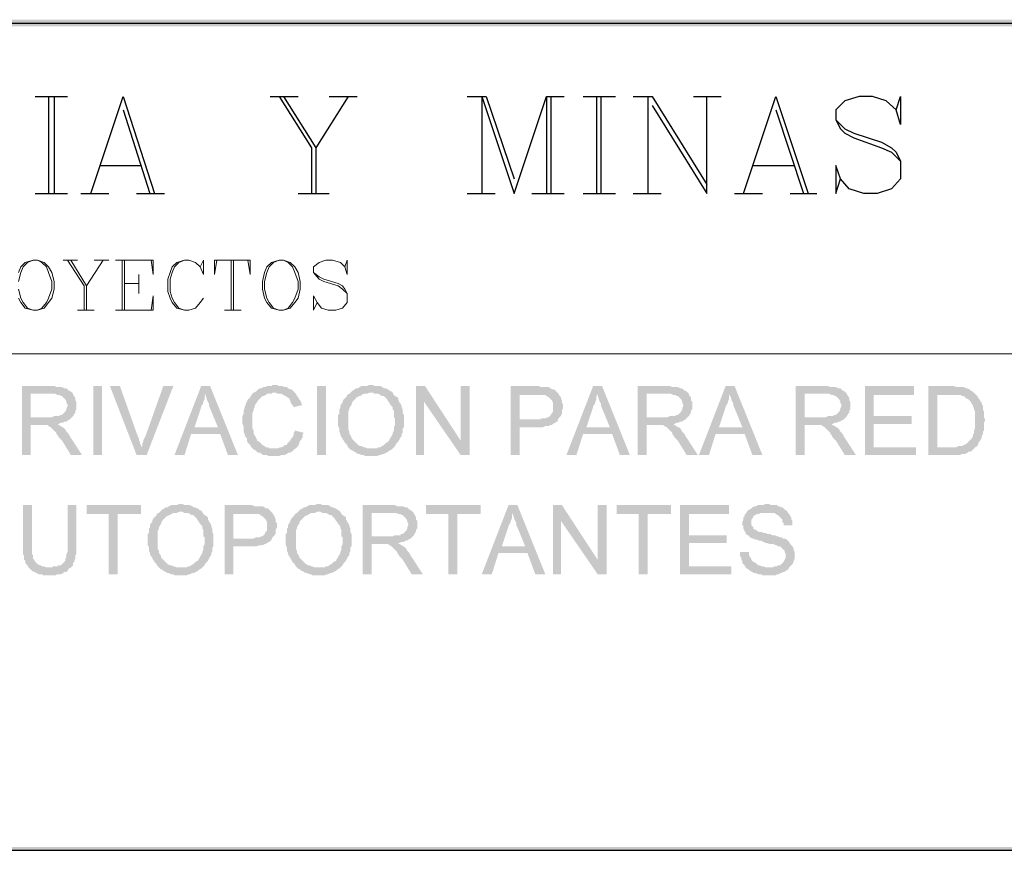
# Model space of a CAD drawing. Header units: millimetres. Extents: x 7 to 3083, y -677 to 294.
# Tile 204 of 256: x 1729 to 1766, y 3 to 35. Entities that reach past the tile are written whole.
import ezdxf

# ---------------------------------------------------------------- set-up
doc = ezdxf.new("R2010")
doc.units = ezdxf.units.MM
for name, color, linetype, lineweight in [('DGE_CONTORNOS', 7, 'Continuous', 0), ('DGE_DATOS', 7, 'Continuous', 0), ('DGE_RELLENO', 7, 'Continuous', 0)]:
    doc.layers.add(name, color=color, linetype=linetype, lineweight=lineweight)

# ---------------------------------------------------------------- blocks, each defined once
blk = doc.blocks.new('DGE_BT_006')
at = {"layer": 'DGE_RELLENO', "true_color": 0x000000}
for points in [[(23.4527, 34.8263), (23.7067, 34.5723), (201.9723, 34.8263)], [(23.7067, 34.5723), (201.9723, 34.8263), (201.8453, 34.5723)], [(130.2173, 20.8986), (129.0743, 20.8986), (129.0743, 18.2739), (129.413, 18.2739), (129.413, 19.4169), (129.794, 19.4169), (130.429, 19.4593), (130.4713, 19.4593), (130.556, 19.5016), (130.6407, 19.5016), (130.683, 19.5439), (130.7677, 19.5439), (130.81, 19.5863), (130.8947, 19.6286), (130.937, 19.6709), (130.9793, 19.7133), (129.413, 19.7133), (129.413, 20.6023), (130.2173, 20.6023), (130.9793, 20.6446), (130.937, 20.6869), (130.8523, 20.7293), (130.81, 20.7716), (130.7677, 20.814), (130.683, 20.814), (130.5983, 20.8563), (130.3867, 20.8563), (130.302, 20.8986)], [(130.9793, 20.6446), (130.2173, 20.6023), (130.3443, 20.6023), (130.429, 20.5599), (130.5137, 20.5599), (130.556, 20.5176), (130.5983, 20.5176), (130.6407, 20.4753), (130.683, 20.4329), (130.7253, 20.3906), (130.7677, 20.306), (130.7677, 20.2636), (130.81, 20.1789), (130.81, 20.1366), (130.7677, 20.0519), (130.7677, 20.0096), (130.7253, 19.9249), (130.683, 19.8826), (130.6407, 19.8403), (130.5983, 19.798), (130.5137, 19.798), (130.5137, 19.7556), (130.302, 19.7556), (130.2173, 19.7133), (129.413, 19.7133), (130.9793, 19.7133), (131.0217, 19.7556), (131.064, 19.8403), (131.1063, 19.8826), (131.1063, 19.9673), (131.1487, 20.0096), (131.1487, 20.306), (131.1063, 20.3483), (131.1063, 20.4329), (131.064, 20.5176), (131.0217, 20.5599), (131.0217, 20.6023)], [(131.7837, 20.8986), (132.1223, 20.8986), (132.1223, 18.2739), (131.7837, 18.2739), (131.7837, 20.8986)], [(132.7997, 20.8986), (132.4187, 20.8986), (133.4347, 18.2739), (133.604, 18.5703), (133.604, 18.6549), (133.5617, 18.6973), (133.5617, 18.782), (133.5193, 18.8243), (133.5193, 18.9089), (133.477, 18.9936)], [(134.8317, 20.8986), (134.4507, 20.8986), (133.7733, 18.9936), (133.731, 18.9089), (133.6887, 18.8243), (133.6887, 18.782), (133.6463, 18.6973), (133.6463, 18.6126), (133.604, 18.5703), (133.4347, 18.2739), (133.8157, 18.2739)], [(136.2287, 20.8986), (135.89, 20.8986), (134.874, 18.2739), (135.255, 18.2739), (135.509, 19.0783), (136.6097, 19.0783), (135.636, 19.3323), (135.89, 20.0943), (135.89, 20.1366), (135.9323, 20.1789), (135.9747, 20.2636), (135.9747, 20.306), (136.017, 20.3906), (136.017, 20.5176), (136.0593, 20.6023)], [(136.2287, 20.8986), (136.0593, 20.6023), (136.0593, 20.5176), (136.1017, 20.4329), (136.1017, 20.3906), (136.144, 20.306), (136.1863, 20.2213), (136.1863, 20.1366), (136.2287, 20.0519), (136.525, 19.3323), (135.636, 19.3323), (136.6097, 19.0783), (136.906, 18.2739), (137.287, 18.2739)], [(138.684, 20.9409), (138.5993, 20.9409), (138.557, 20.8986), (138.3877, 20.8986), (138.3453, 20.8563), (138.2607, 20.8563), (138.176, 20.814), (138.1337, 20.814), (138.049, 20.7716), (138.0067, 20.7293), (137.9643, 20.6869), (137.8797, 20.6446), (137.8373, 20.6023), (137.795, 20.5599), (137.7527, 20.4753), (137.7103, 20.4329), (137.668, 20.3906), (137.6257, 20.306), (137.5833, 20.2213), (137.5833, 20.1789), (137.541, 20.0943), (137.541, 20.0519), (137.4987, 19.9673), (137.4987, 19.8403), (137.4563, 19.7556), (137.4563, 19.4593), (137.4987, 19.3746), (137.4987, 19.163), (137.541, 19.0783), (137.541, 19.0359), (137.5833, 18.9513), (137.6257, 18.9089), (137.6257, 18.8243), (137.668, 18.7396), (137.7103, 18.6973), (137.7527, 18.6549), (137.795, 18.5703), (137.8373, 18.5279), (137.8797, 18.4856), (138.684, 18.5279), (138.4723, 18.5279), (138.43, 18.5703), (138.3453, 18.5703), (138.303, 18.6126), (138.2183, 18.6549), (138.176, 18.6973), (138.1337, 18.7396), (138.0913, 18.782), (138.0067, 18.8243), (138.0067, 18.8666), (137.9643, 18.9513), (137.922, 19.0359), (137.8797, 19.0783), (137.8797, 19.2053), (137.8373, 19.29), (137.8373, 19.8826), (137.8797, 19.9673), (137.8797, 20.0096), (137.922, 20.0943), (137.922, 20.1366), (137.9643, 20.2213), (138.0067, 20.2636), (138.049, 20.3483), (138.0913, 20.3906), (138.1337, 20.4329), (138.176, 20.4753), (138.2183, 20.5176), (138.2607, 20.5176), (138.3453, 20.5599), (138.3877, 20.6023), (138.557, 20.6023), (138.5993, 20.6446), (139.446, 20.6446), (139.4037, 20.6869), (139.3613, 20.7293), (139.319, 20.7716), (139.2767, 20.7716), (139.192, 20.814), (139.1497, 20.8563), (139.065, 20.8563), (138.9803, 20.8986), (138.8533, 20.8986), (138.7687, 20.9409)], [(139.446, 20.6446), (138.684, 20.6446), (138.7263, 20.6446), (138.811, 20.6023), (138.938, 20.6023), (139.0227, 20.5599), (139.065, 20.5176), (139.1073, 20.5176), (139.1497, 20.4753), (139.2343, 20.4329), (139.2767, 20.3483), (139.2767, 20.306), (139.319, 20.2213), (139.3613, 20.1789), (139.4037, 20.0943), (139.7423, 20.1789), (139.7, 20.2213), (139.7, 20.2636), (139.6577, 20.3483), (139.6153, 20.3906), (139.573, 20.4753), (139.5307, 20.5176), (139.4883, 20.6023)], [(140.2927, 20.8986), (140.6313, 20.8986), (140.6313, 18.2739), (140.2927, 18.2739), (140.2927, 20.8986)], [(141.5627, 20.6446), (141.5203, 20.6023), (141.4357, 20.5599), (141.4357, 20.5176), (141.3933, 20.4753), (141.351, 20.4329), (141.3087, 20.3906), (141.2663, 20.306), (141.2663, 20.2636), (141.224, 20.2213), (141.1817, 20.1366), (141.1817, 20.0519), (141.1393, 20.0096), (141.1393, 19.8403), (141.097, 19.798), (141.097, 19.3746), (141.1393, 19.29), (141.1393, 19.163), (141.1817, 19.0783), (141.1817, 19.0359), (141.224, 18.9513), (141.2663, 18.9089), (141.2663, 18.8666), (141.3087, 18.8243), (141.351, 18.7396), (141.3933, 18.6973), (141.4357, 18.6549), (141.478, 18.5703), (141.5203, 18.5279), (141.5627, 18.4856), (141.6473, 18.4433), (141.6897, 18.4009), (141.732, 18.4009), (141.7743, 18.3586), (141.859, 18.3163), (141.9013, 18.3163), (141.986, 18.2739), (142.0707, 18.2739), (142.113, 18.2316), (142.367, 18.2316), (142.5787, 18.2316), (142.6633, 18.2739), (142.7057, 18.2739), (142.7903, 18.3163), (142.8327, 18.3163), (142.9173, 18.3586), (143.002, 18.4009), (143.0443, 18.4433), (143.129, 18.4856), (143.1713, 18.5279), (142.1977, 18.5279), (142.113, 18.5703), (142.0707, 18.5703), (141.986, 18.6126), (141.9437, 18.6126), (141.859, 18.6549), (141.8167, 18.6973), (141.7743, 18.7396), (141.732, 18.782), (141.6897, 18.8243), (141.6473, 18.8666), (141.605, 18.9089), (141.605, 18.9513), (141.5627, 19.0359), (141.5203, 19.0783), (141.5203, 19.163), (141.478, 19.2476), (141.478, 19.9249), (141.5203, 20.0096), (141.5203, 20.0519), (141.5627, 20.1366), (141.605, 20.1789), (141.605, 20.2213), (141.6473, 20.306), (141.6897, 20.3483), (141.732, 20.3906), (141.7743, 20.4329), (141.8167, 20.4753), (141.9013, 20.5176), (141.9437, 20.5176), (141.986, 20.5599), (142.0707, 20.6023), (142.1977, 20.6023), (142.2823, 20.6446), (142.367, 20.6446)], [(142.367, 20.9409), (142.2823, 20.9409), (142.1977, 20.8986), (141.986, 20.8986), (141.9013, 20.8563), (141.859, 20.814), (141.7743, 20.814), (141.732, 20.7716), (141.6473, 20.7293), (141.605, 20.6869), (141.5627, 20.6446), (142.4093, 20.6446), (142.494, 20.6023), (142.621, 20.6023), (142.7057, 20.5599), (142.748, 20.5176), (142.8327, 20.5176), (142.875, 20.4753), (142.9173, 20.4329), (142.9597, 20.3906), (143.002, 20.306), (143.0443, 20.2636), (143.0867, 20.1789), (143.129, 20.1366), (143.1713, 20.0943), (143.1713, 20.0096), (143.2137, 19.9673), (143.2137, 19.7133), (143.256, 19.6709), (143.256, 19.4169), (143.2137, 19.3323), (143.2137, 19.2053), (143.1713, 19.1206), (143.1713, 19.0783), (143.129, 18.9936), (143.0867, 18.9513), (143.0867, 18.9089), (143.0443, 18.8666), (143.002, 18.782), (142.9173, 18.7396), (142.875, 18.6973), (142.8327, 18.6549), (142.748, 18.6126), (142.7057, 18.5703), (142.621, 18.5703), (142.5787, 18.5279), (142.367, 18.5279), (143.1713, 18.5279), (143.2137, 18.5703), (143.256, 18.6126), (143.2983, 18.6973), (143.3407, 18.7396), (143.383, 18.782), (143.4253, 18.8666), (143.4677, 18.9513), (143.51, 18.9936), (143.51, 19.0783), (143.5523, 19.1206), (143.5523, 19.29), (143.5947, 19.3323), (143.5947, 19.798), (143.5523, 19.8826), (143.5523, 20.0096), (143.51, 20.0943), (143.51, 20.1366), (143.4677, 20.2213), (143.4253, 20.2636), (143.4253, 20.306), (143.383, 20.3483), (143.383, 20.4329), (143.3407, 20.4753), (143.256, 20.5176), (143.2137, 20.5599), (143.1713, 20.6446), (143.129, 20.6869), (143.0443, 20.7293), (143.002, 20.7716), (142.9597, 20.7716), (142.9173, 20.814), (142.8327, 20.814), (142.7903, 20.8563), (142.7057, 20.8986), (142.494, 20.8986), (142.4093, 20.9409)], [(144.399, 20.8986), (144.0603, 20.8986), (144.0603, 18.2739), (144.3567, 18.2739), (144.3567, 20.306)], [(144.399, 20.8986), (144.3567, 20.306), (145.7537, 18.2739), (145.7537, 18.8243)], [(146.0923, 20.8986), (145.7537, 20.8986), (145.7537, 18.2739), (146.0923, 18.2739)], [(148.6323, 20.8986), (147.6587, 20.8986), (147.6587, 18.2739), (147.9973, 18.2739), (147.9973, 19.3323), (148.8863, 19.3323), (148.971, 19.3746), (149.098, 19.3746), (149.1827, 19.4169), (149.225, 19.4169), (149.2673, 19.4593), (149.352, 19.5016), (149.3943, 19.5439), (149.4367, 19.5439), (149.4367, 19.5863), (147.9973, 19.6286), (147.9973, 20.5599), (148.6747, 20.5599), (149.479, 20.6023), (149.4367, 20.6446), (149.3943, 20.6869), (149.352, 20.7293), (149.3097, 20.7716), (149.225, 20.7716), (149.1827, 20.814), (149.098, 20.8563), (149.0133, 20.8563), (148.8017, 20.8563), (148.717, 20.8986)], [(149.479, 20.6023), (148.6747, 20.5599), (148.971, 20.5599), (149.0133, 20.5176), (149.098, 20.4753), (149.1403, 20.4329), (149.1827, 20.3906), (149.225, 20.3483), (149.2673, 20.2636), (149.2673, 19.9249), (149.225, 19.8826), (149.1827, 19.798), (149.1403, 19.7556), (149.098, 19.7133), (149.0557, 19.7133), (148.971, 19.6709), (148.844, 19.6709), (148.7593, 19.6286), (147.9973, 19.6286), (149.4367, 19.5863), (149.479, 19.6709), (149.5213, 19.7133), (149.5637, 19.7556), (149.606, 19.8403), (149.606, 19.9673), (149.6483, 20.0519), (149.6483, 20.2213), (149.606, 20.2636), (149.606, 20.3483), (149.5637, 20.4329), (149.5637, 20.4753), (149.5213, 20.5176)], [(151.13, 20.8986), (150.7913, 20.8986), (149.7753, 18.2739), (150.1563, 18.2739), (150.4103, 19.0783), (151.511, 19.0783), (150.5373, 19.3323), (150.7913, 20.0943), (150.7913, 20.1366), (150.8337, 20.1789), (150.876, 20.2636), (150.876, 20.306), (150.9183, 20.3906), (150.9183, 20.5176), (150.9607, 20.6023)], [(151.13, 20.8986), (150.9607, 20.6023), (150.9607, 20.5176), (151.003, 20.4329), (151.003, 20.3906), (151.0453, 20.306), (151.0877, 20.2213), (151.0877, 20.1366), (151.13, 20.0519), (151.4263, 19.3323), (150.5373, 19.3323), (151.511, 19.0783), (151.8073, 18.2739), (152.1883, 18.2739)], [(153.6277, 20.8986), (152.4847, 20.8986), (152.4847, 18.2739), (152.8233, 18.2739), (152.8233, 19.4169), (153.2043, 19.4169), (153.8393, 19.4593), (153.8817, 19.4593), (153.9663, 19.5016), (154.051, 19.5016), (154.0933, 19.5439), (154.178, 19.5439), (154.2203, 19.5863), (154.305, 19.6286), (154.3473, 19.6709), (154.3897, 19.7133), (152.8233, 19.7133), (152.8233, 20.6023), (153.6277, 20.6023), (154.3897, 20.6446), (154.3473, 20.6869), (154.2627, 20.7293), (154.2203, 20.7716), (154.178, 20.814), (154.0933, 20.814), (154.0087, 20.8563), (153.797, 20.8563), (153.7123, 20.8986)], [(154.3897, 20.6446), (153.6277, 20.6023), (153.7547, 20.6023), (153.8393, 20.5599), (153.924, 20.5599), (153.9663, 20.5176), (154.0087, 20.5176), (154.051, 20.4753), (154.0933, 20.4329), (154.1357, 20.3906), (154.178, 20.306), (154.178, 20.2636), (154.2203, 20.1789), (154.2203, 20.1366), (154.178, 20.0519), (154.178, 20.0096), (154.1357, 19.9249), (154.0933, 19.8826), (154.051, 19.8403), (154.0087, 19.798), (153.924, 19.798), (153.924, 19.7556), (153.7123, 19.7556), (153.6277, 19.7133), (152.8233, 19.7133), (154.3897, 19.7133), (154.432, 19.7556), (154.4743, 19.8403), (154.5167, 19.8826), (154.5167, 19.9673), (154.559, 20.0096), (154.559, 20.306), (154.5167, 20.3483), (154.5167, 20.4329), (154.4743, 20.5176), (154.432, 20.5599), (154.432, 20.6023)], [(156.1677, 20.8986), (155.829, 20.8986), (154.813, 18.2739), (155.194, 18.2739), (155.448, 19.0783), (156.5487, 19.0783), (155.575, 19.3323), (155.829, 20.0943), (155.829, 20.1366), (155.8713, 20.1789), (155.9137, 20.2636), (155.9137, 20.306), (155.956, 20.3906), (155.956, 20.5176), (155.9983, 20.6023)], [(156.1677, 20.8986), (155.9983, 20.6023), (155.9983, 20.5176), (156.0407, 20.4329), (156.0407, 20.3906), (156.083, 20.306), (156.1253, 20.2213), (156.1253, 20.1366), (156.1677, 20.0519), (156.464, 19.3323), (155.575, 19.3323), (156.5487, 19.0783), (156.845, 18.2739), (157.226, 18.2739)], [(159.639, 20.8986), (158.496, 20.8986), (158.496, 18.2739), (158.8347, 18.2739), (158.8347, 19.4169), (159.2157, 19.4169), (159.8507, 19.4593), (159.893, 19.4593), (159.9777, 19.5016), (160.0623, 19.5016), (160.1047, 19.5439), (160.1893, 19.5439), (160.2317, 19.5863), (160.3163, 19.6286), (160.3587, 19.6709), (160.401, 19.7133), (158.8347, 19.7133), (158.8347, 20.6023), (159.639, 20.6023), (160.401, 20.6446), (160.3587, 20.6869), (160.274, 20.7293), (160.2317, 20.7716), (160.1893, 20.814), (160.1047, 20.814), (160.02, 20.8563), (159.8083, 20.8563), (159.7237, 20.8986)], [(160.401, 20.6446), (159.639, 20.6023), (159.766, 20.6023), (159.8507, 20.5599), (159.9353, 20.5599), (159.9777, 20.5176), (160.02, 20.5176), (160.0623, 20.4753), (160.1047, 20.4329), (160.147, 20.3906), (160.1893, 20.306), (160.1893, 20.2636), (160.2317, 20.1789), (160.2317, 20.1366), (160.1893, 20.0519), (160.1893, 20.0096), (160.147, 19.9249), (160.1047, 19.8826), (160.0623, 19.8403), (160.02, 19.798), (159.9353, 19.798), (159.9353, 19.7556), (159.7237, 19.7556), (159.639, 19.7133), (158.8347, 19.7133), (160.401, 19.7133), (160.4433, 19.7556), (160.4857, 19.8403), (160.528, 19.8826), (160.528, 19.9673), (160.5703, 20.0096), (160.5703, 20.306), (160.528, 20.3483), (160.528, 20.4329), (160.4857, 20.5176), (160.4433, 20.5599), (160.4433, 20.6023)], [(162.9833, 20.8986), (161.1207, 20.8986), (161.1207, 18.2739), (163.068, 18.2739), (163.068, 18.5703), (161.4593, 18.5703), (161.4593, 19.4593), (162.8987, 19.4593), (162.8987, 19.7556), (161.4593, 19.7556), (161.4593, 20.5599), (162.9833, 20.5599)], [(164.4227, 20.8986), (163.5337, 20.8986), (163.5337, 18.2739), (164.7613, 18.2739), (164.8037, 18.3163), (164.9307, 18.3163), (165.0153, 18.3586), (165.0577, 18.4009), (165.1423, 18.4009), (165.1847, 18.4433), (165.227, 18.4856), (165.2693, 18.5279), (165.3117, 18.5703), (163.8723, 18.5703), (163.8723, 20.5599), (164.4227, 20.5599), (165.3117, 20.6023), (165.2693, 20.6446), (165.227, 20.6869), (165.1423, 20.7293), (165.1, 20.7716), (165.0153, 20.814), (164.973, 20.814), (164.8883, 20.8563), (164.592, 20.8563), (164.5073, 20.8986)], [(165.3117, 20.6023), (164.4227, 20.5599), (164.7613, 20.5599), (164.8037, 20.5176), (164.8883, 20.5176), (164.9307, 20.4753), (164.973, 20.4329), (165.0577, 20.3906), (165.1, 20.3483), (165.1423, 20.306), (165.1847, 20.2213), (165.227, 20.1789), (165.227, 20.1366), (165.2693, 20.0519), (165.2693, 20.0096), (165.3117, 19.9249), (165.3117, 19.29), (165.2693, 19.2053), (165.2693, 19.0783), (165.227, 19.0783), (165.227, 18.9936), (165.1847, 18.9089), (165.1423, 18.8666), (165.1, 18.8243), (165.0577, 18.782), (165.0153, 18.7396), (164.973, 18.6973), (164.8883, 18.6549), (164.8037, 18.6126), (164.6767, 18.6126), (164.592, 18.5703), (163.8723, 18.5703), (165.3117, 18.5703), (165.3963, 18.6126), (165.4387, 18.6973), (165.4387, 18.7396), (165.481, 18.782), (165.5233, 18.8666), (165.5657, 18.9089), (165.5657, 18.9936), (165.608, 19.0783), (165.608, 19.163), (165.6503, 19.2053), (165.6503, 19.5016), (165.6927, 19.5863), (165.6927, 19.6286), (165.6503, 19.7133), (165.6503, 19.9249), (165.608, 20.0096), (165.608, 20.1366), (165.5657, 20.2213), (165.5657, 20.2636), (165.5233, 20.306), (165.481, 20.3906), (165.4387, 20.4329), (165.3963, 20.5176), (165.354, 20.5599)], [(130.429, 19.4593), (129.794, 19.4169), (130.048, 19.4169), (130.0903, 19.3746), (130.175, 19.3323), (130.2173, 19.29), (130.2597, 19.2476), (130.3443, 19.163), (130.3867, 19.1206), (130.3867, 19.0783), (130.429, 19.0359), (130.4713, 18.9513), (130.5137, 18.9089), (130.5983, 18.8243), (130.937, 18.2739), (131.3603, 18.2739), (130.8947, 18.9936), (130.8523, 19.0783), (130.81, 19.1206), (130.7677, 19.163), (130.7253, 19.2476), (130.683, 19.29), (130.6407, 19.3323), (130.5983, 19.3323), (130.556, 19.3746), (130.4713, 19.4169)], [(139.446, 19.2053), (139.446, 19.163), (139.4037, 19.1206), (139.4037, 19.0359), (139.3613, 18.9513), (139.319, 18.9089), (139.2767, 18.8243), (139.2343, 18.782), (139.192, 18.7396), (139.1497, 18.6973), (139.1497, 18.6549), (139.065, 18.6549), (139.0227, 18.6126), (138.938, 18.5703), (138.8957, 18.5703), (138.811, 18.5279), (138.684, 18.5279), (137.8797, 18.4856), (137.9643, 18.4433), (138.0067, 18.4009), (138.049, 18.3586), (138.1337, 18.3586), (138.176, 18.3163), (138.2607, 18.2739), (138.3877, 18.2739), (138.4723, 18.2316), (138.8533, 18.2316), (138.938, 18.2739), (139.065, 18.2739), (139.1497, 18.3163), (139.192, 18.3586), (139.2767, 18.3586), (139.319, 18.4009), (139.4037, 18.4433), (139.4037, 18.4856), (139.4883, 18.5279), (139.5307, 18.5703), (139.573, 18.6126), (139.6153, 18.6973), (139.6153, 18.7396), (139.6577, 18.8243), (139.7, 18.8666), (139.7423, 18.9513), (139.7423, 19.0359), (139.7847, 19.1206)], [(153.8393, 19.4593), (153.2043, 19.4169), (153.4583, 19.4169), (153.5007, 19.3746), (153.5853, 19.3323), (153.6277, 19.29), (153.67, 19.2476), (153.7547, 19.163), (153.797, 19.1206), (153.797, 19.0783), (153.8393, 19.0359), (153.8817, 18.9513), (153.924, 18.9089), (154.0087, 18.8243), (154.3473, 18.2739), (154.7707, 18.2739), (154.305, 18.9936), (154.2627, 19.0783), (154.2203, 19.1206), (154.178, 19.163), (154.1357, 19.2476), (154.0933, 19.29), (154.051, 19.3323), (154.0087, 19.3323), (153.9663, 19.3746), (153.8817, 19.4169)], [(159.8507, 19.4593), (159.2157, 19.4169), (159.4697, 19.4169), (159.512, 19.3746), (159.5967, 19.3323), (159.639, 19.29), (159.6813, 19.2476), (159.766, 19.163), (159.8083, 19.1206), (159.8083, 19.0783), (159.8507, 19.0359), (159.893, 18.9513), (159.9353, 18.9089), (160.02, 18.8243), (160.3587, 18.2739), (160.782, 18.2739), (160.3163, 18.9936), (160.274, 19.0783), (160.2317, 19.1206), (160.1893, 19.163), (160.147, 19.2476), (160.1047, 19.29), (160.0623, 19.3323), (160.02, 19.3323), (159.9777, 19.3746), (159.893, 19.4169)], [(129.4553, 16.3689), (129.1167, 16.3689), (129.1167, 14.5063), (129.159, 14.4216), (129.159, 14.2946), (129.2013, 14.2523), (129.2013, 14.1676), (129.2437, 14.1253), (129.286, 14.0829), (129.3283, 13.9983), (130.0903, 13.9983), (130.0057, 13.9983), (129.921, 14.0406), (129.8363, 14.0406), (129.794, 14.0829), (129.7517, 14.0829), (129.667, 14.1253), (129.6247, 14.1676), (129.5823, 14.2099), (129.54, 14.2946), (129.4977, 14.3369), (129.4977, 14.464), (129.4553, 14.5063), (129.4553, 14.8449)], [(131.1487, 16.3689), (130.81, 16.3689), (130.81, 14.5909), (130.7677, 14.5063), (130.7677, 14.3793), (130.7253, 14.3369), (130.7253, 14.2523), (130.683, 14.2099), (130.6407, 14.1676), (130.5983, 14.1253), (130.556, 14.0829), (130.4713, 14.0829), (130.429, 14.0406), (130.2597, 14.0406), (130.2173, 13.9983), (129.3283, 13.9983), (129.3707, 13.956), (129.413, 13.9136), (129.4553, 13.8713), (129.54, 13.8289), (129.5823, 13.8289), (129.6247, 13.7866), (129.7093, 13.7443), (129.8363, 13.7443), (129.8787, 13.7019), (130.3443, 13.7019), (130.429, 13.7443), (130.556, 13.7443), (130.6407, 13.7866), (130.683, 13.8289), (130.7677, 13.8289), (130.81, 13.8713), (130.8523, 13.956), (130.937, 13.9983), (130.9793, 14.0406), (131.0217, 14.0829), (131.0217, 14.1676), (131.064, 14.2099), (131.064, 14.2523), (131.1063, 14.3369), (131.1063, 14.464), (131.1487, 14.5063), (131.1487, 14.8449)], [(133.604, 16.3689), (131.5297, 16.3689), (131.5297, 16.0303), (132.3763, 16.0303), (132.3763, 13.7443), (132.715, 13.7443), (132.715, 16.0303), (133.604, 16.0303)], [(134.3237, 16.115), (134.2813, 16.0726), (134.1967, 16.0303), (134.1967, 15.988), (134.1543, 15.9456), (134.112, 15.9033), (134.0697, 15.8609), (134.0273, 15.7763), (134.0273, 15.7339), (133.985, 15.6916), (133.9427, 15.607), (133.9427, 15.5223), (133.9003, 15.4799), (133.9003, 15.3106), (133.858, 15.2683), (133.858, 14.8449), (133.9003, 14.7603), (133.9003, 14.6333), (133.9427, 14.5486), (133.9427, 14.5063), (133.985, 14.4216), (134.0273, 14.3793), (134.0273, 14.3369), (134.0697, 14.2946), (134.112, 14.2099), (134.1543, 14.1676), (134.1967, 14.1253), (134.239, 14.0406), (134.2813, 13.9983), (134.3237, 13.956), (134.4083, 13.9136), (134.4507, 13.8713), (134.493, 13.8713), (134.5353, 13.8289), (134.62, 13.7866), (134.6623, 13.7866), (134.747, 13.7443), (134.8317, 13.7443), (134.874, 13.7019), (135.128, 13.7019), (135.3397, 13.7019), (135.4243, 13.7443), (135.4667, 13.7443), (135.5513, 13.7866), (135.5937, 13.7866), (135.6783, 13.8289), (135.763, 13.8713), (135.8053, 13.9136), (135.89, 13.956), (135.9323, 13.9983), (134.9587, 13.9983), (134.874, 14.0406), (134.8317, 14.0406), (134.747, 14.0829), (134.7047, 14.0829), (134.62, 14.1253), (134.5777, 14.1676), (134.5353, 14.2099), (134.493, 14.2523), (134.4507, 14.2946), (134.4083, 14.3369), (134.366, 14.3793), (134.366, 14.4216), (134.3237, 14.5063), (134.2813, 14.5486), (134.2813, 14.6333), (134.239, 14.7179), (134.239, 15.3953), (134.2813, 15.4799), (134.2813, 15.5223), (134.3237, 15.607), (134.366, 15.6493), (134.366, 15.6916), (134.4083, 15.7763), (134.4507, 15.8186), (134.493, 15.8609), (134.5353, 15.9033), (134.5777, 15.9456), (134.6623, 15.988), (134.7047, 15.988), (134.747, 16.0303), (134.8317, 16.0726), (134.9587, 16.0726), (135.0433, 16.115), (135.128, 16.115)], [(135.128, 16.4113), (135.0433, 16.4113), (134.9587, 16.3689), (134.747, 16.3689), (134.6623, 16.3266), (134.62, 16.2843), (134.5353, 16.2843), (134.493, 16.2419), (134.4083, 16.1996), (134.366, 16.1573), (134.3237, 16.115), (135.1703, 16.115), (135.255, 16.0726), (135.382, 16.0726), (135.4667, 16.0303), (135.509, 15.988), (135.5937, 15.988), (135.636, 15.9456), (135.6783, 15.9033), (135.7207, 15.8609), (135.763, 15.7763), (135.8053, 15.7339), (135.8477, 15.6493), (135.89, 15.607), (135.9323, 15.5646), (135.9323, 15.4799), (135.9747, 15.4376), (135.9747, 15.1836), (136.017, 15.1413), (136.017, 14.8873), (135.9747, 14.8026), (135.9747, 14.6756), (135.9323, 14.5909), (135.9323, 14.5486), (135.89, 14.464), (135.8477, 14.4216), (135.8477, 14.3793), (135.8053, 14.3369), (135.763, 14.2523), (135.6783, 14.2099), (135.636, 14.1676), (135.5937, 14.1253), (135.509, 14.0829), (135.4667, 14.0406), (135.382, 14.0406), (135.3397, 13.9983), (135.128, 13.9983), (135.9323, 13.9983), (135.9747, 14.0406), (136.017, 14.0829), (136.0593, 14.1676), (136.1017, 14.2099), (136.144, 14.2523), (136.1863, 14.3369), (136.2287, 14.4216), (136.271, 14.464), (136.271, 14.5486), (136.3133, 14.5909), (136.3133, 14.7603), (136.3557, 14.8026), (136.3557, 15.2683), (136.3133, 15.3529), (136.3133, 15.4799), (136.271, 15.5646), (136.271, 15.607), (136.2287, 15.6916), (136.1863, 15.7339), (136.1863, 15.7763), (136.144, 15.8186), (136.144, 15.9033), (136.1017, 15.9456), (136.017, 15.988), (135.9747, 16.0303), (135.9323, 16.115), (135.89, 16.1573), (135.8053, 16.1996), (135.763, 16.2419), (135.7207, 16.2419), (135.6783, 16.2843), (135.5937, 16.2843), (135.5513, 16.3266), (135.4667, 16.3689), (135.255, 16.3689), (135.1703, 16.4113)], [(137.7527, 16.3689), (136.779, 16.3689), (136.779, 13.7443), (137.1177, 13.7443), (137.1177, 14.8026), (138.0067, 14.8026), (138.0913, 14.8449), (138.2183, 14.8449), (138.303, 14.8873), (138.3453, 14.8873), (138.3877, 14.9296), (138.4723, 14.972), (138.5147, 15.0143), (138.557, 15.0143), (138.557, 15.0566), (137.1177, 15.0989), (137.1177, 16.0303), (137.795, 16.0303), (138.5993, 16.0726), (138.557, 16.115), (138.5147, 16.1573), (138.4723, 16.1996), (138.43, 16.2419), (138.3453, 16.2419), (138.303, 16.2843), (138.2183, 16.3266), (138.1337, 16.3266), (137.922, 16.3266), (137.8373, 16.3689)], [(139.573, 16.115), (139.5307, 16.0726), (139.446, 16.0303), (139.446, 15.988), (139.4037, 15.9456), (139.3613, 15.9033), (139.319, 15.8609), (139.2767, 15.7763), (139.2767, 15.7339), (139.2343, 15.6916), (139.192, 15.607), (139.192, 15.5223), (139.1497, 15.4799), (139.1497, 15.3106), (139.1073, 15.2683), (139.1073, 14.8449), (139.1497, 14.7603), (139.1497, 14.6333), (139.192, 14.5486), (139.192, 14.5063), (139.2343, 14.4216), (139.2767, 14.3793), (139.2767, 14.3369), (139.319, 14.2946), (139.3613, 14.2099), (139.4037, 14.1676), (139.446, 14.1253), (139.4883, 14.0406), (139.5307, 13.9983), (139.573, 13.956), (139.6577, 13.9136), (139.7, 13.8713), (139.7423, 13.8713), (139.7847, 13.8289), (139.8693, 13.7866), (139.9117, 13.7866), (139.9963, 13.7443), (140.081, 13.7443), (140.1233, 13.7019), (140.3773, 13.7019), (140.589, 13.7019), (140.6737, 13.7443), (140.716, 13.7443), (140.8007, 13.7866), (140.843, 13.7866), (140.9277, 13.8289), (141.0123, 13.8713), (141.0547, 13.9136), (141.1393, 13.956), (141.1817, 13.9983), (140.208, 13.9983), (140.1233, 14.0406), (140.081, 14.0406), (139.9963, 14.0829), (139.954, 14.0829), (139.8693, 14.1253), (139.827, 14.1676), (139.7847, 14.2099), (139.7423, 14.2523), (139.7, 14.2946), (139.6577, 14.3369), (139.6153, 14.3793), (139.6153, 14.4216), (139.573, 14.5063), (139.5307, 14.5486), (139.5307, 14.6333), (139.4883, 14.7179), (139.4883, 15.3953), (139.5307, 15.4799), (139.5307, 15.5223), (139.573, 15.607), (139.6153, 15.6493), (139.6153, 15.6916), (139.6577, 15.7763), (139.7, 15.8186), (139.7423, 15.8609), (139.7847, 15.9033), (139.827, 15.9456), (139.9117, 15.988), (139.954, 15.988), (139.9963, 16.0303), (140.081, 16.0726), (140.208, 16.0726), (140.2927, 16.115), (140.3773, 16.115)], [(140.3773, 16.4113), (140.2927, 16.4113), (140.208, 16.3689), (139.9963, 16.3689), (139.9117, 16.3266), (139.8693, 16.2843), (139.7847, 16.2843), (139.7423, 16.2419), (139.6577, 16.1996), (139.6153, 16.1573), (139.573, 16.115), (140.4197, 16.115), (140.5043, 16.0726), (140.6313, 16.0726), (140.716, 16.0303), (140.7583, 15.988), (140.843, 15.988), (140.8853, 15.9456), (140.9277, 15.9033), (140.97, 15.8609), (141.0123, 15.7763), (141.0547, 15.7339), (141.097, 15.6493), (141.1393, 15.607), (141.1817, 15.5646), (141.1817, 15.4799), (141.224, 15.4376), (141.224, 15.1836), (141.2663, 15.1413), (141.2663, 14.8873), (141.224, 14.8026), (141.224, 14.6756), (141.1817, 14.5909), (141.1817, 14.5486), (141.1393, 14.464), (141.097, 14.4216), (141.097, 14.3793), (141.0547, 14.3369), (141.0123, 14.2523), (140.9277, 14.2099), (140.8853, 14.1676), (140.843, 14.1253), (140.7583, 14.0829), (140.716, 14.0406), (140.6313, 14.0406), (140.589, 13.9983), (140.3773, 13.9983), (141.1817, 13.9983), (141.224, 14.0406), (141.2663, 14.0829), (141.3087, 14.1676), (141.351, 14.2099), (141.3933, 14.2523), (141.4357, 14.3369), (141.478, 14.4216), (141.5203, 14.464), (141.5203, 14.5486), (141.5627, 14.5909), (141.5627, 14.7603), (141.605, 14.8026), (141.605, 15.2683), (141.5627, 15.3529), (141.5627, 15.4799), (141.5203, 15.5646), (141.5203, 15.607), (141.478, 15.6916), (141.4357, 15.7339), (141.4357, 15.7763), (141.3933, 15.8186), (141.3933, 15.9033), (141.351, 15.9456), (141.2663, 15.988), (141.224, 16.0303), (141.1817, 16.115), (141.1393, 16.1573), (141.0547, 16.1996), (141.0123, 16.2419), (140.97, 16.2419), (140.9277, 16.2843), (140.843, 16.2843), (140.8007, 16.3266), (140.716, 16.3689), (140.5043, 16.3689), (140.4197, 16.4113)], [(143.1713, 16.3689), (142.0283, 16.3689), (142.0283, 13.7443), (142.367, 13.7443), (142.367, 14.8873), (142.748, 14.8873), (143.383, 14.9296), (143.4253, 14.9296), (143.51, 14.972), (143.5947, 14.972), (143.637, 15.0143), (143.7217, 15.0143), (143.764, 15.0566), (143.8487, 15.0989), (143.891, 15.1413), (143.9333, 15.1836), (142.367, 15.1836), (142.367, 16.0726), (143.1713, 16.0726), (143.9333, 16.115), (143.891, 16.1573), (143.8063, 16.1996), (143.764, 16.2419), (143.7217, 16.2843), (143.637, 16.2843), (143.5523, 16.3266), (143.3407, 16.3266), (143.256, 16.3689)], [(143.9333, 16.115), (143.1713, 16.0726), (143.2983, 16.0726), (143.383, 16.0303), (143.4677, 16.0303), (143.51, 15.988), (143.5523, 15.988), (143.5947, 15.9456), (143.637, 15.9033), (143.6793, 15.8609), (143.7217, 15.7763), (143.7217, 15.7339), (143.764, 15.6493), (143.764, 15.607), (143.7217, 15.5223), (143.7217, 15.4799), (143.6793, 15.3953), (143.637, 15.3529), (143.5947, 15.3106), (143.5523, 15.2683), (143.4677, 15.2683), (143.4677, 15.2259), (143.256, 15.2259), (143.1713, 15.1836), (142.367, 15.1836), (143.9333, 15.1836), (143.9757, 15.2259), (144.018, 15.3106), (144.0603, 15.3529), (144.0603, 15.4376), (144.1027, 15.4799), (144.1027, 15.7763), (144.0603, 15.8186), (144.0603, 15.9033), (144.018, 15.988), (143.9757, 16.0303), (143.9757, 16.0726)], [(146.5157, 16.3689), (144.4413, 16.3689), (144.4413, 16.0303), (145.288, 16.0303), (145.288, 13.7443), (145.6267, 13.7443), (145.6267, 16.0303), (146.5157, 16.0303)], [(147.9127, 16.3689), (147.574, 16.3689), (146.558, 13.7443), (146.939, 13.7443), (147.193, 14.5486), (148.2937, 14.5486), (147.32, 14.8026), (147.574, 15.5646), (147.574, 15.607), (147.6163, 15.6493), (147.6587, 15.7339), (147.6587, 15.7763), (147.701, 15.8609), (147.701, 15.988), (147.7433, 16.0726)], [(147.9127, 16.3689), (147.7433, 16.0726), (147.7433, 15.988), (147.7857, 15.9033), (147.7857, 15.8609), (147.828, 15.7763), (147.8703, 15.6916), (147.8703, 15.607), (147.9127, 15.5223), (148.209, 14.8026), (147.32, 14.8026), (148.2937, 14.5486), (148.59, 13.7443), (148.971, 13.7443)], [(149.606, 16.3689), (149.2673, 16.3689), (149.2673, 13.7443), (149.5637, 13.7443), (149.5637, 15.7763)], [(149.606, 16.3689), (149.5637, 15.7763), (150.9607, 13.7443), (150.9607, 14.2946)], [(151.2993, 16.3689), (150.9607, 16.3689), (150.9607, 13.7443), (151.2993, 13.7443)], [(153.7547, 16.3689), (151.6803, 16.3689), (151.6803, 16.0303), (152.527, 16.0303), (152.527, 13.7443), (152.8657, 13.7443), (152.8657, 16.0303), (153.7547, 16.0303)], [(155.956, 16.3689), (154.0933, 16.3689), (154.0933, 13.7443), (156.0407, 13.7443), (156.0407, 14.0406), (154.432, 14.0406), (154.432, 14.9296), (155.8713, 14.9296), (155.8713, 15.2259), (154.432, 15.2259), (154.432, 16.0303), (155.956, 16.0303)], [(157.3953, 16.4113), (157.3107, 16.4113), (157.2683, 16.3689), (157.0567, 16.3689), (156.972, 16.3266), (156.9297, 16.3266), (156.845, 16.2843), (156.8027, 16.2419), (156.718, 16.1996), (156.6757, 16.1573), (156.6333, 16.115), (156.591, 16.0303), (156.5487, 16.0303), (156.5487, 15.9456), (156.5063, 15.9033), (156.5063, 15.8186), (156.464, 15.7339), (156.464, 15.607), (156.5063, 15.5646), (156.5063, 15.4799), (156.5487, 15.3953), (156.5487, 15.3529), (156.591, 15.3529), (156.591, 15.2683), (156.6757, 15.2259), (156.718, 15.1836), (156.7603, 15.1413), (156.845, 15.0989), (156.8873, 15.0989), (156.972, 15.0566), (157.0143, 15.0566), (157.099, 15.0143), (157.1837, 15.0143), (157.2683, 14.972), (157.353, 14.9296), (157.3953, 14.9296), (157.5223, 14.8873), (157.6493, 14.8873), (157.734, 14.8449), (157.7763, 14.8449), (157.8187, 14.8026), (157.9033, 14.8026), (157.9457, 14.7603), (157.988, 14.7179), (158.0303, 14.6756), (158.0727, 14.6333), (158.0727, 14.5909), (158.115, 14.5063), (158.115, 14.3793), (158.0727, 14.2946), (158.0303, 14.2099), (157.988, 14.1676), (157.9457, 14.1253), (157.9033, 14.0829), (157.8187, 14.0829), (157.7763, 14.0406), (157.6917, 14.0406), (157.607, 13.9983), (156.591, 13.9983), (156.6333, 13.956), (156.718, 13.9136), (156.7603, 13.8713), (156.845, 13.8289), (156.8873, 13.7866), (156.972, 13.7866), (157.0567, 13.7443), (157.1837, 13.7443), (157.226, 13.7019), (157.48, 13.7019), (157.734, 13.7019), (157.7763, 13.7443), (157.861, 13.7443), (157.9033, 13.7866), (157.988, 13.7866), (157.988, 13.8289), (158.0727, 13.8289), (158.115, 13.8713), (158.1997, 13.9136), (158.242, 13.9983), (158.2843, 14.0406), (158.3267, 14.0829), (158.369, 14.1253), (158.4113, 14.2099), (158.4113, 14.2523), (158.4537, 14.3369), (158.4537, 14.5909), (158.4113, 14.6756), (158.4113, 14.7179), (158.369, 14.8026), (158.3267, 14.8449), (158.2843, 14.8873), (158.242, 14.972), (158.1997, 15.0143), (158.1573, 15.0566), (158.0727, 15.0989), (157.988, 15.0989), (157.988, 15.1413), (157.9033, 15.1413), (157.8187, 15.1836), (157.7763, 15.1836), (157.6917, 15.2259), (157.607, 15.2259), (157.5223, 15.2683), (157.4377, 15.2683), (157.353, 15.3106), (157.2683, 15.3106), (157.1837, 15.3529), (157.099, 15.3529), (157.0143, 15.3953), (156.972, 15.4376), (156.9297, 15.4376), (156.8873, 15.4799), (156.8873, 15.5223), (156.845, 15.5646), (156.8027, 15.607), (156.8027, 15.8186), (156.845, 15.8609), (156.8873, 15.9456), (156.9297, 15.988), (156.972, 15.988), (157.0143, 16.0303), (157.099, 16.0303), (157.1413, 16.0726), (158.1997, 16.0726), (158.1573, 16.1573), (158.0727, 16.1996), (158.0303, 16.2419), (157.988, 16.2843), (157.9033, 16.2843), (157.9033, 16.3266), (157.8187, 16.3266), (157.7763, 16.3689), (157.5647, 16.3689), (157.48, 16.4113)], [(138.5993, 16.0726), (137.795, 16.0303), (138.0913, 16.0303), (138.1337, 15.988), (138.2183, 15.9456), (138.2607, 15.9033), (138.303, 15.8609), (138.3453, 15.8186), (138.3877, 15.7339), (138.3877, 15.3953), (138.3453, 15.3529), (138.303, 15.2683), (138.2607, 15.2259), (138.2183, 15.1836), (138.176, 15.1836), (138.0913, 15.1413), (137.9643, 15.1413), (137.8797, 15.0989), (137.1177, 15.0989), (138.557, 15.0566), (138.5993, 15.1413), (138.6417, 15.1836), (138.684, 15.2259), (138.7263, 15.3106), (138.7263, 15.4376), (138.7687, 15.5223), (138.7687, 15.6916), (138.7263, 15.7339), (138.7263, 15.8186), (138.684, 15.9033), (138.684, 15.9456), (138.6417, 15.988)], [(158.1997, 16.0726), (157.3953, 16.0726), (157.6917, 16.0726), (157.734, 16.0303), (157.8187, 15.988), (157.861, 15.9456), (157.9033, 15.9033), (157.9457, 15.8609), (157.988, 15.8186), (157.988, 15.7339), (158.0303, 15.6916), (158.0303, 15.607), (158.369, 15.607), (158.369, 15.7763), (158.3267, 15.8186), (158.3267, 15.9033), (158.2843, 15.9456), (158.242, 16.0303)], [(143.383, 14.9296), (142.748, 14.8873), (143.002, 14.8873), (143.0443, 14.8449), (143.129, 14.8026), (143.1713, 14.7603), (143.2137, 14.7179), (143.2983, 14.6333), (143.3407, 14.5909), (143.3407, 14.5486), (143.383, 14.5063), (143.4253, 14.4216), (143.4677, 14.3793), (143.5523, 14.2946), (143.891, 13.7443), (144.3143, 13.7443), (143.8487, 14.464), (143.8063, 14.5486), (143.764, 14.5909), (143.7217, 14.6333), (143.6793, 14.7179), (143.637, 14.7603), (143.5947, 14.8026), (143.5523, 14.8026), (143.51, 14.8449), (143.4253, 14.8873)], [(156.718, 14.5909), (156.3793, 14.5909), (156.3793, 14.4216), (156.4217, 14.3793), (156.4217, 14.2946), (156.464, 14.2523), (156.464, 14.1676), (156.5063, 14.1253), (156.5487, 14.0829), (156.591, 13.9983), (157.48, 13.9983), (157.353, 13.9983), (157.2683, 14.0406), (157.1837, 14.0406), (157.1413, 14.0829), (157.0567, 14.0829), (157.0143, 14.1253), (156.972, 14.1676), (156.8873, 14.2099), (156.845, 14.2523), (156.8027, 14.2946), (156.8027, 14.3369), (156.7603, 14.3793), (156.718, 14.464), (156.718, 14.5486)], [(201.9723, 3.2456), (201.8453, 3.3726), (23.5797, 3.2456)], [(201.8453, 3.3726), (23.5797, 3.2456), (23.7067, 3.3726)]]:
    blk.add_hatch(color=18, dxfattribs=at).paths.add_polyline_path(points, flags=0)
at = {"layer": 'DGE_CONTORNOS', "lineweight": 25}
for points in [[(23.5797, 34.6993), (201.9723, 34.6993)], [(129.5823, 31.9053), (130.81, 31.9053)], [(130.0903, 31.9053), (130.0903, 28.2223)], [(130.302, 31.9053), (130.302, 28.2223)], [(131.699, 28.2223), (132.9267, 31.9053), (134.112, 28.2223)], [(138.5147, 31.9053), (139.573, 31.9053)], [(138.8533, 31.9053), (140.081, 29.9579), (140.081, 28.2223)], [(139.0227, 31.9053), (140.2503, 29.9579), (140.2503, 28.2223)], [(141.478, 31.9053), (140.2503, 29.9579)], [(140.7583, 31.9053), (141.8167, 31.9053)], [(146.0077, 31.9053), (146.7273, 31.9053)], [(146.558, 31.9053), (146.558, 28.2223)], [(146.558, 31.9053), (147.7857, 28.2223), (149.0133, 31.9053), (149.0133, 28.2223)], [(146.7273, 31.9053), (147.7857, 28.7726)], [(149.0133, 31.9053), (149.6907, 31.9053)], [(149.1827, 31.9053), (149.1827, 28.2223)], [(150.4103, 31.9053), (151.638, 31.9053)], [(150.9183, 31.9053), (150.9183, 28.2223)], [(151.0877, 31.9053), (151.0877, 28.2223)], [(152.3153, 31.9053), (153.035, 31.9053)], [(152.8657, 31.9053), (152.8657, 28.2223)], [(153.035, 31.9053), (155.1093, 28.5609)], [(153.035, 31.5666), (155.1093, 28.2223), (155.1093, 31.9053)], [(154.6013, 31.9053), (155.6597, 31.9053)], [(156.5063, 28.2223), (157.734, 31.9053), (158.9617, 28.2223)], [(162.306, 31.3973), (162.4753, 31.9053), (162.4753, 30.847), (162.306, 31.3973), (161.925, 31.7359), (161.417, 31.9053), (160.909, 31.9053), (160.3587, 31.7359), (160.02, 31.3973), (160.02, 31.0163), (160.1893, 30.6776), (160.3587, 30.5083), (160.6973, 30.339), (161.7557, 29.9579), (162.1367, 29.7886), (162.4753, 29.4499)], [(132.9267, 31.3973), (133.9427, 28.2223)], [(157.734, 31.3973), (158.7923, 28.2223)], [(160.02, 31.0163), (160.3587, 30.6776), (160.6973, 30.5083), (161.7557, 30.1696), (162.1367, 29.9579), (162.306, 29.7886), (162.4753, 29.4499), (162.4753, 28.7726), (162.1367, 28.3916), (161.5863, 28.2223), (161.0783, 28.2223), (160.528, 28.3916), (160.1893, 28.7726), (160.02, 29.2806), (160.02, 28.2223), (160.1893, 28.7726)], [(132.0377, 29.2806), (133.604, 29.2806)], [(156.8873, 29.2806), (158.4537, 29.2806)], [(129.5823, 28.2223), (130.81, 28.2223)], [(131.318, 28.2223), (132.3763, 28.2223)], [(133.4347, 28.2223), (134.493, 28.2223)], [(139.573, 28.2223), (140.7583, 28.2223)], [(146.0077, 28.2223), (147.066, 28.2223)], [(148.463, 28.2223), (149.6907, 28.2223)], [(150.4103, 28.2223), (151.638, 28.2223)], [(152.3153, 28.2223), (153.3737, 28.2223)], [(156.1677, 28.2223), (157.226, 28.2223)], [(158.2843, 28.2223), (159.3003, 28.2223)], [(7.874, 3.2456), (201.9723, 3.2456)]]:
    blk.add_lwpolyline(points, dxfattribs=at)
at = {"layer": 'DGE_CONTORNOS', "lineweight": 5}
for points in [[(129.4977, 25.6823), (129.2013, 25.5976), (129.032, 25.4283), (128.9473, 25.2166)], [(128.9473, 24.2429), (129.032, 24.0736), (129.2013, 23.8619), (129.4977, 23.7773), (129.667, 23.7773), (129.921, 23.8619), (130.0903, 24.0736), (130.2173, 24.2429), (130.302, 24.5816), (130.302, 24.8779), (130.2173, 25.2166), (130.0903, 25.4283), (129.921, 25.5976), (129.667, 25.6823), (129.4977, 25.6823), (129.286, 25.5976), (129.1167, 25.4283), (129.032, 25.2166), (128.9473, 24.8779)], [(128.9473, 24.5816), (129.032, 24.2429), (129.1167, 24.0736), (129.286, 23.8619), (129.4977, 23.7773)], [(129.667, 23.7773), (129.8363, 23.8619), (130.0057, 24.0736), (130.0903, 24.2429), (130.2173, 24.5816), (130.2173, 24.8779), (130.0903, 25.2166), (130.0057, 25.4283), (129.8363, 25.5976), (129.667, 25.6823)], [(130.6407, 25.6823), (131.191, 25.6823)], [(130.81, 25.6823), (131.445, 24.7086), (131.445, 23.7773)], [(130.937, 25.6823), (131.5297, 24.7086), (131.5297, 23.7773)], [(132.1647, 25.6823), (131.5297, 24.7086)], [(131.826, 25.6823), (132.3763, 25.6823)], [(132.6303, 25.6823), (134.0697, 25.6823), (134.0697, 25.132), (133.985, 25.6823)], [(132.8843, 25.6823), (132.8843, 23.7773)], [(132.969, 25.6823), (132.969, 23.7773)], [(135.8477, 25.4283), (135.9747, 25.132), (135.9747, 25.6823), (135.8477, 25.4283), (135.6783, 25.5976), (135.4243, 25.6823), (135.255, 25.6823), (134.9587, 25.5976), (134.7893, 25.4283), (134.7047, 25.2166), (134.62, 24.9626), (134.62, 24.497), (134.7047, 24.2429), (134.7893, 24.0736), (134.9587, 23.8619), (135.255, 23.7773), (135.4243, 23.7773), (135.6783, 23.8619), (135.8477, 24.0736), (135.9747, 24.2429)], [(135.255, 25.6823), (135.0433, 25.5976), (134.874, 25.4283), (134.7893, 25.2166), (134.7047, 24.9626), (134.7047, 24.497), (134.7893, 24.2429), (134.874, 24.0736), (135.0433, 23.8619), (135.255, 23.7773)], [(136.4827, 25.6823), (136.398, 25.132), (136.398, 25.6823), (137.7527, 25.6823), (137.7527, 25.132), (137.668, 25.6823)], [(137.033, 25.6823), (137.033, 23.7773)], [(137.1177, 25.6823), (137.1177, 23.7773)], [(138.8533, 25.6823), (138.557, 25.5976), (138.3877, 25.4283), (138.303, 25.2166), (138.2183, 24.8779), (138.2183, 24.5816), (138.303, 24.2429), (138.3877, 24.0736), (138.557, 23.8619), (138.8533, 23.7773), (139.0227, 23.7773), (139.2767, 23.8619), (139.446, 24.0736), (139.573, 24.2429), (139.6577, 24.5816), (139.6577, 24.8779), (139.573, 25.2166), (139.446, 25.4283), (139.2767, 25.5976), (139.0227, 25.6823), (138.8533, 25.6823), (138.6417, 25.5976), (138.4723, 25.4283), (138.3877, 25.2166), (138.303, 24.8779), (138.303, 24.5816), (138.3877, 24.2429), (138.4723, 24.0736), (138.6417, 23.8619), (138.8533, 23.7773)], [(139.0227, 23.7773), (139.192, 23.8619), (139.3613, 24.0736), (139.446, 24.2429), (139.573, 24.5816), (139.573, 24.8779), (139.446, 25.2166), (139.3613, 25.4283), (139.192, 25.5976), (139.0227, 25.6823)], [(141.351, 25.4283), (141.4357, 25.6823), (141.4357, 25.132), (141.351, 25.4283), (141.1817, 25.5976), (140.8853, 25.6823), (140.6313, 25.6823), (140.3773, 25.5976), (140.1657, 25.4283), (140.1657, 25.2166), (140.2927, 25.0473), (140.3773, 24.9626), (140.5467, 24.8779), (141.097, 24.7086), (141.2663, 24.5816), (141.4357, 24.4123)], [(133.5193, 25.132), (133.5193, 24.4123)], [(140.1657, 25.2166), (140.3773, 25.0473), (140.5467, 24.9626), (141.097, 24.7933), (141.2663, 24.7086), (141.351, 24.5816), (141.4357, 24.4123), (141.4357, 24.0736), (141.2663, 23.8619), (141.0123, 23.7773), (140.716, 23.7773), (140.462, 23.8619), (140.2927, 24.0736), (140.1657, 24.3276), (140.1657, 23.7773), (140.2927, 24.0736)], [(132.969, 24.7933), (133.5193, 24.7933)], [(132.6303, 23.7773), (134.0697, 23.7773), (134.0697, 24.3276), (133.985, 23.7773)], [(131.191, 23.7773), (131.826, 23.7773)], [(136.779, 23.7773), (137.414, 23.7773)]]:
    blk.add_lwpolyline(points, dxfattribs=at)
at = {"layer": 'DGE_CONTORNOS', "lineweight": 9}
blk.add_lwpolyline([(23.5797, 22.1263), (201.9723, 22.1263)], dxfattribs=at)
at = {"layer": 'DGE_DATOS', "flags": 1}
for tag, p in [('NORMA', (12, -5)), ('LAMINA', (12, -8)), ('PAGINA_PDF', (12, -11))]:
    blk.add_attdef(tag, p, '', height=1.5, dxfattribs=at)

msp = doc.modelspace()

# ---------------------------------------------------------------- block references
msp.add_blockref('DGE_BT_006', (1600, 0))

doc.saveas('drawing.dxf')
